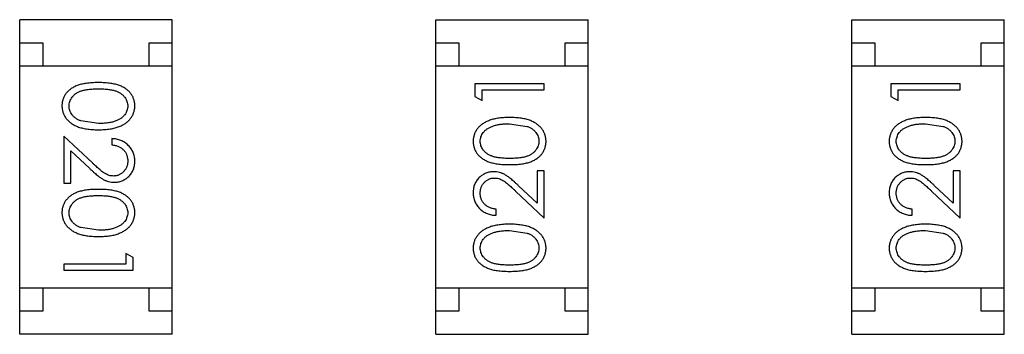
# Model space of a CAD drawing. Header units: inches. Extents: x -39 to 106, y -45 to 75.
# Tile 129 of 222: x 29.063 to 31.193, y 9.028 to 9.709. Entities that reach past the tile are written whole.
import ezdxf

# ---------------------------------------------------------------- set-up
doc = ezdxf.new("R2010")
doc.units = ezdxf.units.IN
doc.header["$LTSCALE"] = 1.21
doc.header["$MEASUREMENT"] = 0
doc.layers.get('0').update_dxf_attribs({"linetype": 'CONTINUOUS'})

msp = doc.modelspace()

# ---------------------------------------------------------------- linework, layer by layer
at = {"color": 7, "linetype": 'Continuous'}
for p, q in [((29.393, 9.7086), (29.063, 9.7086)), ((29.063, 9.0286), (29.063, 9.7086)), ((29.393, 9.0286), (29.393, 9.7086)), ((29.9632, 9.7084), (30.2932, 9.7084)), ((29.9632, 9.0284), (29.9632, 9.7084)), ((30.2932, 9.0284), (30.2932, 9.7084)), ((30.8632, 9.7084), (31.1932, 9.7084)), ((30.8632, 9.0284), (30.8632, 9.7084)), ((31.1932, 9.0284), (31.1932, 9.7084)), ((29.063, 9.6586), (29.113, 9.6586)), ((29.113, 9.6586), (29.113, 9.6086)), ((29.343, 9.6586), (29.393, 9.6586)), ((29.343, 9.6086), (29.343, 9.6586)), ((29.9632, 9.6584), (30.0132, 9.6584)), ((30.0132, 9.6584), (30.0132, 9.6084)), ((30.2432, 9.6584), (30.2932, 9.6584)), ((30.2432, 9.6084), (30.2432, 9.6584)), ((30.8632, 9.6584), (30.9132, 9.6584)), ((30.9132, 9.6584), (30.9132, 9.6084)), ((31.1432, 9.6584), (31.1932, 9.6584)), ((31.1432, 9.6084), (31.1432, 9.6584)), ((29.063, 9.6086), (29.393, 9.6086)), ((30.2932, 9.6084), (29.9632, 9.6084)), ((31.1932, 9.6084), (30.8632, 9.6084)), ((30.1979, 9.5702), (30.0479, 9.5702)), ((30.0479, 9.5702), (30.0479, 9.5425)), ((30.1979, 9.5567), (30.1979, 9.5702)), ((31.0979, 9.5702), (30.9479, 9.5702)), ((30.9479, 9.5702), (30.9479, 9.5425)), ((31.0979, 9.5567), (31.0979, 9.5702)), ((30.0633, 9.5567), (30.1979, 9.5567)), ((30.0633, 9.5336), (30.0633, 9.5567)), ((30.9633, 9.5567), (31.0979, 9.5567)), ((30.9633, 9.5336), (30.9633, 9.5567)), ((30.0479, 9.5425), (30.0633, 9.5336)), ((30.9479, 9.5425), (30.9633, 9.5336)), ((29.2333, 9.4841), (29.1956, 9.4897)), ((30.1229, 9.4836), (30.1606, 9.478)), ((31.0229, 9.4836), (31.0606, 9.478)), ((29.2204, 9.399), (29.1583, 9.4571)), ((29.1583, 9.4571), (29.1583, 9.3552)), ((29.2622, 9.4514), (29.2622, 9.4379)), ((29.1737, 9.425), (29.2137, 9.3875)), ((29.1737, 9.3552), (29.1737, 9.425)), ((30.1979, 9.3817), (30.1825, 9.3817)), ((30.1825, 9.3817), (30.1825, 9.3119)), ((30.1979, 9.2798), (30.1979, 9.3817)), ((31.0979, 9.3817), (31.0825, 9.3817)), ((31.0825, 9.3817), (31.0825, 9.3119)), ((31.0979, 9.2798), (31.0979, 9.3817)), ((29.1583, 9.3552), (29.1737, 9.3552)), ((30.1358, 9.338), (30.1979, 9.2798)), ((30.1825, 9.3119), (30.1425, 9.3495)), ((31.0358, 9.338), (31.0979, 9.2798)), ((31.0825, 9.3119), (31.0425, 9.3495)), ((30.094, 9.2856), (30.094, 9.299)), ((30.9941, 9.2856), (30.9941, 9.299)), ((29.2333, 9.2533), (29.1956, 9.259)), ((30.1229, 9.2529), (30.1606, 9.2472)), ((31.0229, 9.2529), (31.0606, 9.2472)), ((29.3083, 9.1945), (29.2929, 9.2033)), ((29.2929, 9.2033), (29.2929, 9.1802)), ((29.3083, 9.1668), (29.3083, 9.1945)), ((29.2929, 9.1802), (29.1583, 9.1802)), ((29.1583, 9.1802), (29.1583, 9.1668)), ((29.1583, 9.1668), (29.3083, 9.1668)), ((29.063, 9.1286), (29.393, 9.1286)), ((29.113, 9.1286), (29.113, 9.0786)), ((29.343, 9.0786), (29.343, 9.1286)), ((30.2932, 9.1284), (29.9632, 9.1284)), ((30.0132, 9.1284), (30.0132, 9.0784)), ((30.2432, 9.0784), (30.2432, 9.1284)), ((31.1932, 9.1284), (30.8632, 9.1284)), ((30.9132, 9.1284), (30.9132, 9.0784)), ((31.1432, 9.0784), (31.1432, 9.1284)), ((29.113, 9.0786), (29.063, 9.0786)), ((29.393, 9.0786), (29.343, 9.0786)), ((30.0132, 9.0784), (29.9632, 9.0784)), ((30.2932, 9.0784), (30.2432, 9.0784)), ((30.9132, 9.0784), (30.8632, 9.0784)), ((31.1932, 9.0784), (31.1432, 9.0784)), ((29.393, 9.0286), (29.063, 9.0286)), ((29.9632, 9.0284), (30.2932, 9.0284)), ((30.8632, 9.0284), (31.1932, 9.0284))]:
    msp.add_line(p, q, dxfattribs=at)
for points, knots in [([(29.2333, 9.5725), (29.2309, 9.5725), (29.2262, 9.5725), (29.2195, 9.5722), (29.2131, 9.5717), (29.2072, 9.571), (29.2016, 9.5701), (29.1965, 9.569), (29.1918, 9.5677), (29.1874, 9.5662), (29.1834, 9.5645), (29.1797, 9.5626), (29.1762, 9.5606), (29.173, 9.5584), (29.1701, 9.5561), (29.1673, 9.5537), (29.1649, 9.551), (29.1627, 9.5482), (29.1608, 9.5453), (29.1591, 9.5423), (29.1576, 9.5392), (29.1565, 9.536), (29.1556, 9.5327), (29.1549, 9.5293), (29.1545, 9.5259), (29.1545, 9.5236), (29.1545, 9.5224)], [0, 0, 0, 0, 0.068113, 0.132564, 0.193427, 0.250218, 0.303569, 0.353576, 0.400235, 0.443586, 0.484619, 0.524292, 0.56238, 0.599049, 0.63494, 0.669782, 0.704009, 0.737842, 0.771098, 0.803896, 0.836415, 0.868639, 0.900715, 0.933378, 0.966213, 1, 1, 1, 1]), ([(29.3122, 9.5224), (29.3121, 9.5236), (29.3121, 9.5259), (29.3117, 9.5293), (29.311, 9.5327), (29.3101, 9.536), (29.3089, 9.5392), (29.3075, 9.5423), (29.3058, 9.5454), (29.3038, 9.5483), (29.3016, 9.5511), (29.2991, 9.5538), (29.2964, 9.5563), (29.2935, 9.5586), (29.2902, 9.5607), (29.2868, 9.5628), (29.2831, 9.5646), (29.2791, 9.5663), (29.2748, 9.5677), (29.2701, 9.569), (29.265, 9.5701), (29.2595, 9.571), (29.2535, 9.5717), (29.2471, 9.5722), (29.2403, 9.5725), (29.2357, 9.5725), (29.2333, 9.5725)], [0, 0, 0, 0, 0.033742, 0.066533, 0.099153, 0.13154, 0.164087, 0.196563, 0.229707, 0.263315, 0.297504, 0.331686, 0.366482, 0.4021, 0.438958, 0.476748, 0.515985, 0.556589, 0.599519, 0.645765, 0.695487, 0.748721, 0.805687, 0.866754, 0.931405, 1, 1, 1, 1]), ([(29.1698, 9.5219), (29.1699, 9.5236), (29.1701, 9.5269), (29.1714, 9.5318), (29.1735, 9.5365), (29.1759, 9.5403), (29.1782, 9.5431), (29.1801, 9.5452), (29.1822, 9.5471), (29.1845, 9.5488), (29.187, 9.5505), (29.1898, 9.5519), (29.1927, 9.5533), (29.1958, 9.5545), (29.1992, 9.5556), (29.2029, 9.5565), (29.2071, 9.5573), (29.2116, 9.558), (29.2165, 9.5584), (29.2218, 9.5588), (29.2274, 9.559), (29.2313, 9.5591), (29.2333, 9.5591)], [0, 0, 0, 0, 0.060034, 0.120278, 0.182348, 0.247919, 0.281641, 0.315701, 0.350322, 0.385703, 0.421819, 0.459196, 0.497866, 0.538301, 0.58121, 0.628183, 0.679403, 0.734699, 0.794074, 0.858416, 0.927049, 1, 1, 1, 1]), ([(29.2333, 9.5591), (29.2353, 9.5591), (29.2392, 9.559), (29.2449, 9.5588), (29.2502, 9.5584), (29.2551, 9.5579), (29.2596, 9.5573), (29.2637, 9.5565), (29.2675, 9.5556), (29.2709, 9.5545), (29.274, 9.5533), (29.2769, 9.5519), (29.2796, 9.5504), (29.2821, 9.5488), (29.2845, 9.547), (29.2866, 9.5451), (29.2885, 9.5431), (29.2908, 9.5402), (29.2931, 9.5365), (29.2953, 9.5318), (29.2965, 9.5269), (29.2967, 9.5236), (29.2968, 9.5219)], [0, 0, 0, 0, 0.073302, 0.142286, 0.206253, 0.266017, 0.321612, 0.372532, 0.419497, 0.462398, 0.502825, 0.541489, 0.579034, 0.615143, 0.650298, 0.684912, 0.718701, 0.752189, 0.817245, 0.879117, 0.939613, 1, 1, 1, 1]), ([(29.1545, 9.5224), (29.1545, 9.5212), (29.1545, 9.5188), (29.155, 9.5153), (29.1556, 9.5119), (29.1566, 9.5085), (29.1578, 9.5053), (29.1592, 9.502), (29.161, 9.499), (29.1629, 9.4959), (29.1652, 9.4931), (29.1677, 9.4903), (29.1705, 9.4877), (29.1736, 9.4853), (29.1769, 9.4831), (29.1804, 9.481), (29.1842, 9.4791), (29.1883, 9.4773), (29.1927, 9.4757), (29.1974, 9.4744), (29.2025, 9.4732), (29.208, 9.4722), (29.2138, 9.4715), (29.22, 9.471), (29.2265, 9.4707), (29.231, 9.4706), (29.2333, 9.4706)], [0, 0, 0, 0, 0.033824, 0.067298, 0.10028, 0.133019, 0.165736, 0.198792, 0.232372, 0.266409, 0.301016, 0.336196, 0.371972, 0.408574, 0.446394, 0.485225, 0.525372, 0.567224, 0.611081, 0.65775, 0.70702, 0.759235, 0.814484, 0.873227, 0.934937, 1, 1, 1, 1]), ([(29.1956, 9.4897), (29.1946, 9.4901), (29.1925, 9.4909), (29.1896, 9.4922), (29.1869, 9.4937), (29.1843, 9.4953), (29.182, 9.497), (29.1799, 9.4989), (29.178, 9.5009), (29.1757, 9.5037), (29.1734, 9.5074), (29.1714, 9.5121), (29.1701, 9.5169), (29.1699, 9.5203), (29.1698, 9.5219)], [0, 0, 0, 0, 0.075949, 0.148549, 0.218996, 0.286119, 0.351826, 0.416074, 0.478265, 0.540325, 0.660405, 0.774606, 0.887187, 1, 1, 1, 1]), ([(29.2333, 9.4706), (29.2356, 9.4706), (29.24, 9.4707), (29.2466, 9.471), (29.2528, 9.4715), (29.2587, 9.4723), (29.2641, 9.4732), (29.2693, 9.4744), (29.274, 9.4758), (29.2784, 9.4774), (29.2825, 9.4792), (29.2864, 9.4811), (29.2899, 9.4832), (29.2932, 9.4855), (29.2962, 9.4879), (29.299, 9.4904), (29.3015, 9.4932), (29.3038, 9.496), (29.3058, 9.499), (29.3075, 9.5021), (29.3089, 9.5053), (29.3101, 9.5085), (29.311, 9.5119), (29.3117, 9.5153), (29.3121, 9.5188), (29.3121, 9.5212), (29.3122, 9.5224)], [0, 0, 0, 0, 0.065278, 0.127205, 0.186168, 0.241675, 0.294115, 0.343609, 0.390387, 0.434463, 0.476646, 0.517002, 0.555936, 0.593716, 0.630057, 0.665601, 0.700745, 0.734917, 0.768681, 0.802087, 0.834849, 0.867433, 0.900138, 0.932806, 0.966212, 1, 1, 1, 1]), ([(29.2968, 9.5219), (29.2967, 9.5203), (29.2965, 9.517), (29.2953, 9.5121), (29.2931, 9.5075), (29.2908, 9.5037), (29.2885, 9.5009), (29.2865, 9.4988), (29.2843, 9.4969), (29.2818, 9.4951), (29.2791, 9.4934), (29.2761, 9.4918), (29.273, 9.4904), (29.2695, 9.4891), (29.2659, 9.4879), (29.262, 9.4868), (29.2578, 9.486), (29.2534, 9.4853), (29.2487, 9.4848), (29.2438, 9.4843), (29.2386, 9.4841), (29.2351, 9.4841), (29.2333, 9.4841)], [0, 0, 0, 0, 0.059689, 0.119507, 0.181075, 0.246162, 0.279894, 0.314468, 0.350403, 0.387474, 0.426147, 0.466624, 0.508745, 0.553328, 0.600058, 0.649177, 0.700552, 0.754894, 0.811825, 0.871514, 0.934319, 1, 1, 1, 1]), ([(30.123, 9.4971), (30.1206, 9.4971), (30.1162, 9.497), (30.1096, 9.4967), (30.1034, 9.4962), (30.0975, 9.4955), (30.0921, 9.4945), (30.0869, 9.4933), (30.0822, 9.4919), (30.0778, 9.4903), (30.0737, 9.4885), (30.0698, 9.4866), (30.0663, 9.4845), (30.063, 9.4823), (30.06, 9.4798), (30.0572, 9.4773), (30.0547, 9.4745), (30.0524, 9.4717), (30.0504, 9.4687), (30.0487, 9.4656), (30.0473, 9.4624), (30.0461, 9.4592), (30.0452, 9.4558), (30.0445, 9.4524), (30.0441, 9.4489), (30.0441, 9.4465), (30.044, 9.4453)], [0, 0, 0, 0, 0.065278, 0.127205, 0.186168, 0.241675, 0.294115, 0.343609, 0.390387, 0.434463, 0.476646, 0.517002, 0.555936, 0.593716, 0.630057, 0.665601, 0.700745, 0.734917, 0.768681, 0.802087, 0.834849, 0.867433, 0.900138, 0.932806, 0.966212, 1, 1, 1, 1]), ([(30.0594, 9.4458), (30.0595, 9.4474), (30.0597, 9.4507), (30.0609, 9.4556), (30.0631, 9.4602), (30.0654, 9.464), (30.0677, 9.4668), (30.0697, 9.4689), (30.0719, 9.4708), (30.0744, 9.4726), (30.0771, 9.4743), (30.0801, 9.4759), (30.0832, 9.4773), (30.0867, 9.4787), (30.0903, 9.4798), (30.0942, 9.4809), (30.0984, 9.4817), (30.1028, 9.4824), (30.1075, 9.4829), (30.1124, 9.4834), (30.1176, 9.4836), (30.1211, 9.4836), (30.1229, 9.4836)], [0, 0, 0, 0, 0.059689, 0.119507, 0.181075, 0.246162, 0.279894, 0.314468, 0.350403, 0.387474, 0.426147, 0.466624, 0.508745, 0.553328, 0.600058, 0.649177, 0.700552, 0.754894, 0.811825, 0.871514, 0.934319, 1, 1, 1, 1]), ([(30.2017, 9.4453), (30.2017, 9.4465), (30.2017, 9.4489), (30.2012, 9.4524), (30.2006, 9.4559), (30.1997, 9.4592), (30.1984, 9.4625), (30.197, 9.4657), (30.1952, 9.4687), (30.1933, 9.4718), (30.191, 9.4747), (30.1885, 9.4774), (30.1857, 9.48), (30.1827, 9.4824), (30.1794, 9.4846), (30.1758, 9.4867), (30.172, 9.4886), (30.1679, 9.4904), (30.1635, 9.492), (30.1588, 9.4934), (30.1537, 9.4945), (30.1482, 9.4955), (30.1424, 9.4962), (30.1363, 9.4967), (30.1297, 9.497), (30.1252, 9.4971), (30.123, 9.4971)], [0, 0, 0, 0, 0.033824, 0.067298, 0.10028, 0.133019, 0.165736, 0.198792, 0.232372, 0.266409, 0.301016, 0.336196, 0.371972, 0.408574, 0.446394, 0.485225, 0.525372, 0.567224, 0.611081, 0.65775, 0.70702, 0.759235, 0.814484, 0.873227, 0.934937, 1, 1, 1, 1]), ([(31.023, 9.4971), (31.0207, 9.4971), (31.0162, 9.497), (31.0096, 9.4967), (31.0034, 9.4962), (30.9976, 9.4955), (30.9921, 9.4945), (30.987, 9.4933), (30.9822, 9.4919), (30.9778, 9.4903), (30.9737, 9.4885), (30.9699, 9.4866), (30.9663, 9.4845), (30.963, 9.4823), (30.96, 9.4798), (30.9572, 9.4773), (30.9547, 9.4745), (30.9525, 9.4717), (30.9505, 9.4687), (30.9488, 9.4656), (30.9473, 9.4624), (30.9461, 9.4592), (30.9452, 9.4558), (30.9445, 9.4524), (30.9441, 9.4489), (30.9441, 9.4465), (30.9441, 9.4453)], [0, 0, 0, 0, 0.065278, 0.127205, 0.186168, 0.241675, 0.294115, 0.343609, 0.390387, 0.434463, 0.476646, 0.517002, 0.555936, 0.593716, 0.630057, 0.665601, 0.700745, 0.734917, 0.768681, 0.802087, 0.834849, 0.867433, 0.900138, 0.932806, 0.966212, 1, 1, 1, 1]), ([(30.9595, 9.4458), (30.9595, 9.4474), (30.9597, 9.4507), (30.961, 9.4556), (30.9631, 9.4602), (30.9654, 9.464), (30.9677, 9.4668), (30.9697, 9.4689), (30.9719, 9.4708), (30.9744, 9.4726), (30.9771, 9.4743), (30.9801, 9.4759), (30.9833, 9.4773), (30.9867, 9.4787), (30.9904, 9.4798), (30.9943, 9.4809), (30.9984, 9.4817), (31.0029, 9.4824), (31.0075, 9.4829), (31.0124, 9.4834), (31.0176, 9.4836), (31.0211, 9.4836), (31.0229, 9.4836)], [0, 0, 0, 0, 0.059689, 0.119507, 0.181075, 0.246162, 0.279894, 0.314468, 0.350403, 0.387474, 0.426147, 0.466624, 0.508745, 0.553328, 0.600058, 0.649177, 0.700552, 0.754894, 0.811825, 0.871514, 0.934319, 1, 1, 1, 1]), ([(31.1018, 9.4453), (31.1017, 9.4465), (31.1017, 9.4489), (31.1013, 9.4524), (31.1006, 9.4559), (31.0997, 9.4592), (31.0985, 9.4625), (31.097, 9.4657), (31.0953, 9.4687), (31.0933, 9.4718), (31.091, 9.4747), (31.0885, 9.4774), (31.0857, 9.48), (31.0827, 9.4824), (31.0794, 9.4846), (31.0758, 9.4867), (31.072, 9.4886), (31.0679, 9.4904), (31.0636, 9.492), (31.0588, 9.4934), (31.0537, 9.4945), (31.0483, 9.4955), (31.0425, 9.4962), (31.0363, 9.4967), (31.0297, 9.497), (31.0253, 9.4971), (31.023, 9.4971)], [0, 0, 0, 0, 0.033824, 0.067298, 0.10028, 0.133019, 0.165736, 0.198792, 0.232372, 0.266409, 0.301016, 0.336196, 0.371972, 0.408574, 0.446394, 0.485225, 0.525372, 0.567224, 0.611081, 0.65775, 0.70702, 0.759235, 0.814484, 0.873227, 0.934937, 1, 1, 1, 1]), ([(30.1606, 9.478), (30.1617, 9.4776), (30.1637, 9.4768), (30.1666, 9.4755), (30.1694, 9.474), (30.1719, 9.4724), (30.1742, 9.4707), (30.1763, 9.4688), (30.1782, 9.4668), (30.1805, 9.464), (30.1828, 9.4603), (30.1848, 9.4556), (30.1862, 9.4508), (30.1863, 9.4474), (30.1864, 9.4458)], [0, 0, 0, 0, 0.075949, 0.148549, 0.218996, 0.286119, 0.351826, 0.416074, 0.478265, 0.540325, 0.660405, 0.774606, 0.887187, 1, 1, 1, 1]), ([(31.0606, 9.478), (31.0617, 9.4776), (31.0637, 9.4768), (31.0667, 9.4755), (31.0694, 9.474), (31.0719, 9.4724), (31.0742, 9.4707), (31.0764, 9.4688), (31.0783, 9.4668), (31.0805, 9.464), (31.0829, 9.4603), (31.0849, 9.4556), (31.0862, 9.4508), (31.0863, 9.4474), (31.0864, 9.4458)], [0, 0, 0, 0, 0.075949, 0.148549, 0.218996, 0.286119, 0.351826, 0.416074, 0.478265, 0.540325, 0.660405, 0.774606, 0.887187, 1, 1, 1, 1]), ([(29.3122, 9.4025), (29.3121, 9.4041), (29.312, 9.4074), (29.3114, 9.4123), (29.3102, 9.4169), (29.3087, 9.4213), (29.3067, 9.4255), (29.3043, 9.4295), (29.3014, 9.4334), (29.2981, 9.4369), (29.2945, 9.4402), (29.2906, 9.4431), (29.2865, 9.4455), (29.2821, 9.4475), (29.2775, 9.4491), (29.2726, 9.4503), (29.2675, 9.4511), (29.2639, 9.4513), (29.2622, 9.4514)], [0, 0, 0, 0, 0.06445, 0.126725, 0.187421, 0.247417, 0.306749, 0.366595, 0.427749, 0.490235, 0.553031, 0.614805, 0.676505, 0.738096, 0.801021, 0.864897, 0.931209, 1, 1, 1, 1]), ([(29.2622, 9.4379), (29.2635, 9.4378), (29.2661, 9.4375), (29.2699, 9.4368), (29.2734, 9.4358), (29.2767, 9.4346), (29.2798, 9.4331), (29.2827, 9.4314), (29.2853, 9.4294), (29.2877, 9.4271), (29.2898, 9.4246), (29.2917, 9.422), (29.2933, 9.4192), (29.2945, 9.4163), (29.2955, 9.4132), (29.2963, 9.41), (29.2967, 9.4066), (29.2967, 9.4043), (29.2968, 9.4031)], [0, 0, 0, 0, 0.073648, 0.143686, 0.210962, 0.275557, 0.338064, 0.399311, 0.4594, 0.51934, 0.579024, 0.637809, 0.695959, 0.754122, 0.813113, 0.873453, 0.935561, 1, 1, 1, 1]), ([(30.044, 9.4453), (30.0441, 9.4442), (30.0441, 9.4418), (30.0445, 9.4384), (30.0452, 9.435), (30.0461, 9.4317), (30.0473, 9.4285), (30.0487, 9.4254), (30.0505, 9.4223), (30.0524, 9.4194), (30.0546, 9.4166), (30.0571, 9.4139), (30.0598, 9.4115), (30.0627, 9.4091), (30.066, 9.407), (30.0694, 9.4049), (30.0731, 9.4031), (30.0771, 9.4015), (30.0814, 9.4), (30.0861, 9.3987), (30.0912, 9.3976), (30.0967, 9.3967), (30.1027, 9.396), (30.1091, 9.3955), (30.1159, 9.3952), (30.1205, 9.3952), (30.123, 9.3952)], [0, 0, 0, 0, 0.033742, 0.066533, 0.099153, 0.13154, 0.164087, 0.196563, 0.229707, 0.263315, 0.297504, 0.331686, 0.366482, 0.4021, 0.438958, 0.476748, 0.515985, 0.556589, 0.599519, 0.645765, 0.695487, 0.748721, 0.805687, 0.866754, 0.931405, 1, 1, 1, 1]), ([(30.1229, 9.4086), (30.1209, 9.4087), (30.117, 9.4087), (30.1113, 9.4089), (30.106, 9.4093), (30.1011, 9.4098), (30.0966, 9.4104), (30.0925, 9.4112), (30.0887, 9.4121), (30.0853, 9.4132), (30.0822, 9.4145), (30.0793, 9.4158), (30.0766, 9.4173), (30.0741, 9.4189), (30.0717, 9.4207), (30.0696, 9.4226), (30.0677, 9.4246), (30.0654, 9.4275), (30.0631, 9.4312), (30.0609, 9.4359), (30.0597, 9.4408), (30.0595, 9.4441), (30.0594, 9.4458)], [0, 0, 0, 0, 0.073302, 0.142286, 0.206253, 0.266017, 0.321612, 0.372532, 0.419497, 0.462398, 0.502825, 0.541489, 0.579034, 0.615143, 0.650298, 0.684912, 0.718701, 0.752189, 0.817245, 0.879117, 0.939613, 1, 1, 1, 1]), ([(30.1864, 9.4458), (30.1863, 9.4441), (30.1861, 9.4408), (30.1848, 9.436), (30.1827, 9.4312), (30.1804, 9.4275), (30.1781, 9.4246), (30.1761, 9.4225), (30.174, 9.4207), (30.1717, 9.4189), (30.1692, 9.4172), (30.1664, 9.4158), (30.1635, 9.4144), (30.1604, 9.4132), (30.157, 9.4121), (30.1533, 9.4112), (30.1491, 9.4104), (30.1446, 9.4097), (30.1397, 9.4093), (30.1344, 9.4089), (30.1288, 9.4087), (30.1249, 9.4087), (30.1229, 9.4086)], [0, 0, 0, 0, 0.060034, 0.120278, 0.182348, 0.247919, 0.281641, 0.315701, 0.350322, 0.385703, 0.421819, 0.459196, 0.497866, 0.538301, 0.58121, 0.628183, 0.679403, 0.734699, 0.794074, 0.858416, 0.927049, 1, 1, 1, 1]), ([(30.123, 9.3952), (30.1253, 9.3952), (30.13, 9.3952), (30.1367, 9.3955), (30.1431, 9.396), (30.149, 9.3968), (30.1546, 9.3977), (30.1597, 9.3987), (30.1644, 9.4), (30.1688, 9.4015), (30.1728, 9.4032), (30.1765, 9.4051), (30.18, 9.4071), (30.1832, 9.4093), (30.1861, 9.4116), (30.1889, 9.4141), (30.1913, 9.4167), (30.1935, 9.4195), (30.1954, 9.4224), (30.1971, 9.4254), (30.1986, 9.4285), (30.1997, 9.4317), (30.2006, 9.435), (30.2013, 9.4384), (30.2017, 9.4418), (30.2017, 9.4442), (30.2017, 9.4453)], [0, 0, 0, 0, 0.068113, 0.132564, 0.193427, 0.250218, 0.303569, 0.353576, 0.400235, 0.443586, 0.484619, 0.524292, 0.56238, 0.599049, 0.63494, 0.669782, 0.704009, 0.737842, 0.771098, 0.803896, 0.836415, 0.868639, 0.900715, 0.933378, 0.966213, 1, 1, 1, 1]), ([(30.9441, 9.4453), (30.9441, 9.4442), (30.9441, 9.4418), (30.9445, 9.4384), (30.9452, 9.435), (30.9461, 9.4317), (30.9473, 9.4285), (30.9488, 9.4254), (30.9505, 9.4223), (30.9524, 9.4194), (30.9546, 9.4166), (30.9571, 9.4139), (30.9598, 9.4115), (30.9628, 9.4091), (30.966, 9.407), (30.9694, 9.4049), (30.9731, 9.4031), (30.9771, 9.4015), (30.9814, 9.4), (30.9861, 9.3987), (30.9912, 9.3976), (30.9968, 9.3967), (31.0027, 9.396), (31.0091, 9.3955), (31.0159, 9.3952), (31.0206, 9.3952), (31.023, 9.3952)], [0, 0, 0, 0, 0.033742, 0.066533, 0.099153, 0.13154, 0.164087, 0.196563, 0.229707, 0.263315, 0.297504, 0.331686, 0.366482, 0.4021, 0.438958, 0.476748, 0.515985, 0.556589, 0.599519, 0.645765, 0.695487, 0.748721, 0.805687, 0.866754, 0.931405, 1, 1, 1, 1]), ([(31.0229, 9.4086), (31.0209, 9.4087), (31.017, 9.4087), (31.0113, 9.4089), (31.0061, 9.4093), (31.0012, 9.4098), (30.9966, 9.4104), (30.9925, 9.4112), (30.9887, 9.4121), (30.9853, 9.4132), (30.9822, 9.4145), (30.9793, 9.4158), (30.9766, 9.4173), (30.9741, 9.4189), (30.9718, 9.4207), (30.9696, 9.4226), (30.9677, 9.4246), (30.9654, 9.4275), (30.9631, 9.4312), (30.9609, 9.4359), (30.9597, 9.4408), (30.9595, 9.4441), (30.9595, 9.4458)], [0, 0, 0, 0, 0.073302, 0.142286, 0.206253, 0.266017, 0.321612, 0.372532, 0.419497, 0.462398, 0.502825, 0.541489, 0.579034, 0.615143, 0.650298, 0.684912, 0.718701, 0.752189, 0.817245, 0.879117, 0.939613, 1, 1, 1, 1]), ([(31.0864, 9.4458), (31.0863, 9.4441), (31.0861, 9.4408), (31.0848, 9.436), (31.0828, 9.4312), (31.0804, 9.4275), (31.0781, 9.4246), (31.0762, 9.4225), (31.074, 9.4207), (31.0717, 9.4189), (31.0692, 9.4172), (31.0665, 9.4158), (31.0636, 9.4144), (31.0605, 9.4132), (31.057, 9.4121), (31.0533, 9.4112), (31.0491, 9.4104), (31.0446, 9.4097), (31.0397, 9.4093), (31.0345, 9.4089), (31.0288, 9.4087), (31.0249, 9.4087), (31.0229, 9.4086)], [0, 0, 0, 0, 0.060034, 0.120278, 0.182348, 0.247919, 0.281641, 0.315701, 0.350322, 0.385703, 0.421819, 0.459196, 0.497866, 0.538301, 0.58121, 0.628183, 0.679403, 0.734699, 0.794074, 0.858416, 0.927049, 1, 1, 1, 1]), ([(31.023, 9.3952), (31.0254, 9.3952), (31.03, 9.3952), (31.0368, 9.3955), (31.0431, 9.396), (31.0491, 9.3968), (31.0546, 9.3977), (31.0597, 9.3987), (31.0645, 9.4), (31.0688, 9.4015), (31.0728, 9.4032), (31.0765, 9.4051), (31.08, 9.4071), (31.0832, 9.4093), (31.0862, 9.4116), (31.0889, 9.4141), (31.0913, 9.4167), (31.0935, 9.4195), (31.0955, 9.4224), (31.0971, 9.4254), (31.0986, 9.4285), (31.0997, 9.4317), (31.1006, 9.435), (31.1013, 9.4384), (31.1017, 9.4418), (31.1017, 9.4442), (31.1018, 9.4453)], [0, 0, 0, 0, 0.068113, 0.132564, 0.193427, 0.250218, 0.303569, 0.353576, 0.400235, 0.443586, 0.484619, 0.524292, 0.56238, 0.599049, 0.63494, 0.669782, 0.704009, 0.737842, 0.771098, 0.803896, 0.836415, 0.868639, 0.900715, 0.933378, 0.966213, 1, 1, 1, 1]), ([(29.2664, 9.3706), (29.2647, 9.3707), (29.2615, 9.3708), (29.2567, 9.3718), (29.2521, 9.3735), (29.2483, 9.3755), (29.2451, 9.3776), (29.2424, 9.3794), (29.2395, 9.3818), (29.2362, 9.3844), (29.2327, 9.3875), (29.2289, 9.391), (29.2247, 9.3948), (29.2219, 9.3976), (29.2204, 9.399)], [0, 0, 0, 0, 0.088014, 0.174976, 0.2638, 0.355443, 0.406413, 0.465519, 0.533076, 0.609353, 0.693899, 0.787171, 0.889197, 1, 1, 1, 1]), ([(29.2968, 9.4031), (29.2967, 9.402), (29.2967, 9.3998), (29.2963, 9.3966), (29.2956, 9.3935), (29.2946, 9.3905), (29.2933, 9.3877), (29.2918, 9.385), (29.2899, 9.3824), (29.2878, 9.38), (29.2855, 9.3778), (29.2831, 9.3759), (29.2806, 9.3743), (29.278, 9.3729), (29.2752, 9.3719), (29.2724, 9.3712), (29.2694, 9.3707), (29.2674, 9.3706), (29.2664, 9.3706)], [0, 0, 0, 0, 0.068027, 0.133505, 0.19695, 0.26027, 0.322741, 0.384982, 0.448465, 0.513424, 0.578224, 0.640011, 0.700094, 0.760067, 0.819012, 0.877878, 0.938035, 1, 1, 1, 1]), ([(29.2676, 9.3571), (29.269, 9.3572), (29.272, 9.3573), (29.2763, 9.3578), (29.2804, 9.3589), (29.2845, 9.3602), (29.2883, 9.362), (29.292, 9.3642), (29.2956, 9.3667), (29.2989, 9.3696), (29.3021, 9.3728), (29.3047, 9.3764), (29.307, 9.3801), (29.3089, 9.3841), (29.3104, 9.3884), (29.3114, 9.3929), (29.312, 9.3976), (29.3121, 9.4008), (29.3122, 9.4025)], [0, 0, 0, 0, 0.06271, 0.123347, 0.183401, 0.242828, 0.302097, 0.36242, 0.423725, 0.487032, 0.550491, 0.612709, 0.674265, 0.73617, 0.799211, 0.863483, 0.930525, 1, 1, 1, 1]), ([(29.2137, 9.3875), (29.2153, 9.3861), (29.2183, 9.3833), (29.2226, 9.3793), (29.2267, 9.3758), (29.2306, 9.3726), (29.2342, 9.3697), (29.2376, 9.3673), (29.2408, 9.3652), (29.2446, 9.3628), (29.2494, 9.3605), (29.2552, 9.3586), (29.2613, 9.3574), (29.2655, 9.3572), (29.2676, 9.3571)], [0, 0, 0, 0, 0.09953, 0.192079, 0.277712, 0.357454, 0.429648, 0.495771, 0.555538, 0.608657, 0.707578, 0.804328, 0.901298, 1, 1, 1, 1]), ([(30.0886, 9.3798), (30.0872, 9.3798), (30.0842, 9.3797), (30.0799, 9.3791), (30.0758, 9.3781), (30.0718, 9.3768), (30.0679, 9.3749), (30.0642, 9.3728), (30.0606, 9.3702), (30.0573, 9.3673), (30.0541, 9.3641), (30.0515, 9.3606), (30.0492, 9.3568), (30.0473, 9.3528), (30.0458, 9.3486), (30.0448, 9.3441), (30.0442, 9.3394), (30.0441, 9.3361), (30.044, 9.3345)], [0, 0, 0, 0, 0.06271, 0.123347, 0.183401, 0.242828, 0.302097, 0.36242, 0.423725, 0.487032, 0.550491, 0.612709, 0.674265, 0.73617, 0.799211, 0.863483, 0.930525, 1, 1, 1, 1]), ([(30.1425, 9.3495), (30.1409, 9.3509), (30.1379, 9.3537), (30.1336, 9.3576), (30.1295, 9.3612), (30.1256, 9.3644), (30.122, 9.3672), (30.1186, 9.3697), (30.1154, 9.3718), (30.1116, 9.3741), (30.1069, 9.3764), (30.101, 9.3784), (30.0949, 9.3796), (30.0907, 9.3797), (30.0886, 9.3798)], [0, 0, 0, 0, 0.09953, 0.192079, 0.277712, 0.357454, 0.429648, 0.495771, 0.555538, 0.608657, 0.707578, 0.804328, 0.901298, 1, 1, 1, 1]), ([(30.9887, 9.3798), (30.9872, 9.3798), (30.9843, 9.3797), (30.9799, 9.3791), (30.9758, 9.3781), (30.9718, 9.3768), (30.9679, 9.3749), (30.9642, 9.3728), (30.9607, 9.3702), (30.9573, 9.3673), (30.9542, 9.3641), (30.9515, 9.3606), (30.9492, 9.3568), (30.9473, 9.3528), (30.9459, 9.3486), (30.9448, 9.3441), (30.9442, 9.3394), (30.9441, 9.3361), (30.9441, 9.3345)], [0, 0, 0, 0, 0.06271, 0.123347, 0.183401, 0.242828, 0.302097, 0.36242, 0.423725, 0.487032, 0.550491, 0.612709, 0.674265, 0.73617, 0.799211, 0.863483, 0.930525, 1, 1, 1, 1]), ([(31.0425, 9.3495), (31.0409, 9.3509), (31.038, 9.3537), (31.0336, 9.3576), (31.0295, 9.3612), (31.0256, 9.3644), (31.022, 9.3672), (31.0186, 9.3697), (31.0154, 9.3718), (31.0116, 9.3741), (31.0069, 9.3764), (31.001, 9.3784), (30.9949, 9.3796), (30.9908, 9.3797), (30.9887, 9.3798)], [0, 0, 0, 0, 0.09953, 0.192079, 0.277712, 0.357454, 0.429648, 0.495771, 0.555538, 0.608657, 0.707578, 0.804328, 0.901298, 1, 1, 1, 1]), ([(30.0594, 9.3338), (30.0595, 9.3349), (30.0595, 9.3371), (30.06, 9.3404), (30.0606, 9.3435), (30.0616, 9.3464), (30.0629, 9.3493), (30.0644, 9.352), (30.0663, 9.3545), (30.0684, 9.3569), (30.0707, 9.3591), (30.0731, 9.361), (30.0756, 9.3627), (30.0782, 9.364), (30.081, 9.3651), (30.0838, 9.3658), (30.0868, 9.3663), (30.0888, 9.3663), (30.0898, 9.3663)], [0, 0, 0, 0, 0.068027, 0.133505, 0.19695, 0.26027, 0.322741, 0.384982, 0.448465, 0.513424, 0.578224, 0.640011, 0.700094, 0.760067, 0.819012, 0.877878, 0.938035, 1, 1, 1, 1]), ([(30.0898, 9.3663), (30.0915, 9.3663), (30.0947, 9.3662), (30.0995, 9.3651), (30.1041, 9.3634), (30.108, 9.3614), (30.1111, 9.3594), (30.1138, 9.3575), (30.1167, 9.3552), (30.12, 9.3525), (30.1235, 9.3494), (30.1273, 9.346), (30.1315, 9.3421), (30.1343, 9.3394), (30.1358, 9.338)], [0, 0, 0, 0, 0.088014, 0.174976, 0.2638, 0.355443, 0.406413, 0.465519, 0.533076, 0.609353, 0.693899, 0.787171, 0.889197, 1, 1, 1, 1]), ([(30.9595, 9.3338), (30.9595, 9.3349), (30.9595, 9.3371), (30.96, 9.3404), (30.9607, 9.3435), (30.9617, 9.3464), (30.9629, 9.3493), (30.9645, 9.352), (30.9663, 9.3545), (30.9684, 9.3569), (30.9707, 9.3591), (30.9731, 9.361), (30.9756, 9.3627), (30.9783, 9.364), (30.981, 9.3651), (30.9839, 9.3658), (30.9868, 9.3663), (30.9888, 9.3663), (30.9899, 9.3663)], [0, 0, 0, 0, 0.068027, 0.133505, 0.19695, 0.26027, 0.322741, 0.384982, 0.448465, 0.513424, 0.578224, 0.640011, 0.700094, 0.760067, 0.819012, 0.877878, 0.938035, 1, 1, 1, 1]), ([(30.9899, 9.3663), (30.9915, 9.3663), (30.9947, 9.3662), (30.9995, 9.3651), (31.0042, 9.3634), (31.008, 9.3614), (31.0111, 9.3594), (31.0138, 9.3575), (31.0167, 9.3552), (31.02, 9.3525), (31.0235, 9.3494), (31.0274, 9.346), (31.0315, 9.3421), (31.0344, 9.3394), (31.0358, 9.338)], [0, 0, 0, 0, 0.088014, 0.174976, 0.2638, 0.355443, 0.406413, 0.465519, 0.533076, 0.609353, 0.693899, 0.787171, 0.889197, 1, 1, 1, 1]), ([(29.2333, 9.3418), (29.2309, 9.3417), (29.2262, 9.3417), (29.2195, 9.3414), (29.2131, 9.3409), (29.2072, 9.3402), (29.2016, 9.3393), (29.1965, 9.3382), (29.1918, 9.3369), (29.1874, 9.3354), (29.1834, 9.3337), (29.1797, 9.3318), (29.1762, 9.3298), (29.173, 9.3276), (29.1701, 9.3254), (29.1673, 9.3229), (29.1649, 9.3202), (29.1627, 9.3174), (29.1608, 9.3145), (29.1591, 9.3115), (29.1576, 9.3084), (29.1565, 9.3052), (29.1556, 9.3019), (29.1549, 9.2986), (29.1545, 9.2951), (29.1545, 9.2928), (29.1545, 9.2916)], [0, 0, 0, 0, 0.068113, 0.132564, 0.193427, 0.250218, 0.303569, 0.353576, 0.400235, 0.443586, 0.484619, 0.524292, 0.56238, 0.599049, 0.63494, 0.669782, 0.704009, 0.737842, 0.771098, 0.803896, 0.836415, 0.868639, 0.900715, 0.933378, 0.966213, 1, 1, 1, 1]), ([(29.3122, 9.2916), (29.3121, 9.2928), (29.3121, 9.2951), (29.3117, 9.2986), (29.311, 9.3019), (29.3101, 9.3052), (29.3089, 9.3085), (29.3075, 9.3116), (29.3058, 9.3146), (29.3038, 9.3176), (29.3016, 9.3204), (29.2991, 9.323), (29.2964, 9.3255), (29.2935, 9.3278), (29.2902, 9.33), (29.2868, 9.332), (29.2831, 9.3338), (29.2791, 9.3355), (29.2748, 9.337), (29.2701, 9.3382), (29.265, 9.3394), (29.2595, 9.3402), (29.2535, 9.3409), (29.2471, 9.3414), (29.2403, 9.3417), (29.2357, 9.3417), (29.2333, 9.3418)], [0, 0, 0, 0, 0.033742, 0.066533, 0.099153, 0.13154, 0.164087, 0.196563, 0.229707, 0.263315, 0.297504, 0.331686, 0.366482, 0.4021, 0.438958, 0.476748, 0.515985, 0.556589, 0.599519, 0.645765, 0.695487, 0.748721, 0.805687, 0.866754, 0.931405, 1, 1, 1, 1]), ([(30.044, 9.3345), (30.0441, 9.3328), (30.0442, 9.3295), (30.0448, 9.3247), (30.046, 9.3201), (30.0475, 9.3156), (30.0495, 9.3114), (30.0519, 9.3074), (30.0548, 9.3036), (30.0581, 9.3), (30.0617, 9.2968), (30.0656, 9.2939), (30.0697, 9.2915), (30.0741, 9.2894), (30.0788, 9.2878), (30.0836, 9.2866), (30.0888, 9.2858), (30.0923, 9.2857), (30.094, 9.2856)], [0, 0, 0, 0, 0.06445, 0.126725, 0.187421, 0.247417, 0.306749, 0.366595, 0.427749, 0.490235, 0.553031, 0.614805, 0.676505, 0.738096, 0.801021, 0.864897, 0.931209, 1, 1, 1, 1]), ([(30.094, 9.299), (30.0927, 9.2992), (30.0901, 9.2994), (30.0863, 9.3002), (30.0828, 9.3011), (30.0795, 9.3023), (30.0764, 9.3038), (30.0735, 9.3056), (30.0709, 9.3076), (30.0685, 9.3098), (30.0664, 9.3123), (30.0645, 9.3149), (30.0629, 9.3177), (30.0617, 9.3206), (30.0607, 9.3237), (30.0599, 9.3269), (30.0595, 9.3303), (30.0595, 9.3326), (30.0594, 9.3338)], [0, 0, 0, 0, 0.073648, 0.143686, 0.210962, 0.275557, 0.338064, 0.399311, 0.4594, 0.51934, 0.579024, 0.637809, 0.695959, 0.754122, 0.813113, 0.873453, 0.935561, 1, 1, 1, 1]), ([(30.9441, 9.3345), (30.9441, 9.3328), (30.9442, 9.3295), (30.9449, 9.3247), (30.946, 9.3201), (30.9475, 9.3156), (30.9495, 9.3114), (30.9519, 9.3074), (30.9548, 9.3036), (30.9581, 9.3), (30.9617, 9.2968), (30.9656, 9.2939), (30.9698, 9.2915), (30.9742, 9.2894), (30.9788, 9.2878), (30.9837, 9.2866), (30.9888, 9.2858), (30.9923, 9.2857), (30.9941, 9.2856)], [0, 0, 0, 0, 0.06445, 0.126725, 0.187421, 0.247417, 0.306749, 0.366595, 0.427749, 0.490235, 0.553031, 0.614805, 0.676505, 0.738096, 0.801021, 0.864897, 0.931209, 1, 1, 1, 1]), ([(30.9941, 9.299), (30.9927, 9.2992), (30.9901, 9.2994), (30.9864, 9.3002), (30.9828, 9.3011), (30.9795, 9.3023), (30.9764, 9.3038), (30.9735, 9.3056), (30.9709, 9.3076), (30.9685, 9.3098), (30.9664, 9.3123), (30.9645, 9.3149), (30.963, 9.3177), (30.9617, 9.3206), (30.9607, 9.3237), (30.96, 9.3269), (30.9595, 9.3303), (30.9595, 9.3326), (30.9595, 9.3338)], [0, 0, 0, 0, 0.073648, 0.143686, 0.210962, 0.275557, 0.338064, 0.399311, 0.4594, 0.51934, 0.579024, 0.637809, 0.695959, 0.754122, 0.813113, 0.873453, 0.935561, 1, 1, 1, 1]), ([(29.1698, 9.2912), (29.1699, 9.2928), (29.1701, 9.2961), (29.1714, 9.301), (29.1735, 9.3057), (29.1759, 9.3095), (29.1782, 9.3123), (29.1801, 9.3144), (29.1822, 9.3163), (29.1845, 9.3181), (29.187, 9.3197), (29.1898, 9.3212), (29.1927, 9.3225), (29.1958, 9.3238), (29.1992, 9.3249), (29.2029, 9.3258), (29.2071, 9.3265), (29.2116, 9.3272), (29.2165, 9.3277), (29.2218, 9.328), (29.2274, 9.3283), (29.2313, 9.3283), (29.2333, 9.3283)], [0, 0, 0, 0, 0.060034, 0.120278, 0.182348, 0.247919, 0.281641, 0.315701, 0.350322, 0.385703, 0.421819, 0.459196, 0.497866, 0.538301, 0.58121, 0.628183, 0.679403, 0.734699, 0.794074, 0.858416, 0.927049, 1, 1, 1, 1]), ([(29.2333, 9.3283), (29.2353, 9.3283), (29.2392, 9.3283), (29.2449, 9.328), (29.2502, 9.3277), (29.2551, 9.3272), (29.2596, 9.3266), (29.2637, 9.3257), (29.2675, 9.3248), (29.2709, 9.3237), (29.274, 9.3225), (29.2769, 9.3211), (29.2796, 9.3196), (29.2821, 9.318), (29.2845, 9.3163), (29.2866, 9.3144), (29.2885, 9.3123), (29.2908, 9.3095), (29.2931, 9.3057), (29.2953, 9.301), (29.2965, 9.2961), (29.2967, 9.2928), (29.2968, 9.2912)], [0, 0, 0, 0, 0.073302, 0.142286, 0.206253, 0.266017, 0.321612, 0.372532, 0.419497, 0.462398, 0.502825, 0.541489, 0.579034, 0.615143, 0.650298, 0.684912, 0.718701, 0.752189, 0.817245, 0.879117, 0.939613, 1, 1, 1, 1]), ([(29.1545, 9.2916), (29.1545, 9.2904), (29.1545, 9.288), (29.155, 9.2845), (29.1556, 9.2811), (29.1566, 9.2777), (29.1578, 9.2745), (29.1592, 9.2713), (29.161, 9.2682), (29.1629, 9.2652), (29.1652, 9.2623), (29.1677, 9.2596), (29.1705, 9.257), (29.1736, 9.2546), (29.1769, 9.2523), (29.1804, 9.2502), (29.1842, 9.2483), (29.1883, 9.2465), (29.1927, 9.2449), (29.1974, 9.2436), (29.2025, 9.2424), (29.208, 9.2414), (29.2138, 9.2408), (29.22, 9.2402), (29.2265, 9.2399), (29.231, 9.2399), (29.2333, 9.2398)], [0, 0, 0, 0, 0.033824, 0.067298, 0.10028, 0.133019, 0.165736, 0.198792, 0.232372, 0.266409, 0.301016, 0.336196, 0.371972, 0.408574, 0.446394, 0.485225, 0.525372, 0.567224, 0.611081, 0.65775, 0.70702, 0.759235, 0.814484, 0.873227, 0.934937, 1, 1, 1, 1]), ([(29.1956, 9.259), (29.1946, 9.2594), (29.1925, 9.2601), (29.1896, 9.2615), (29.1869, 9.2629), (29.1843, 9.2645), (29.182, 9.2663), (29.1799, 9.2681), (29.178, 9.2701), (29.1757, 9.2729), (29.1734, 9.2766), (29.1714, 9.2813), (29.1701, 9.2862), (29.1699, 9.2895), (29.1698, 9.2912)], [0, 0, 0, 0, 0.075949, 0.148549, 0.218996, 0.286119, 0.351826, 0.416074, 0.478265, 0.540325, 0.660405, 0.774606, 0.887187, 1, 1, 1, 1]), ([(29.2333, 9.2398), (29.2356, 9.2399), (29.24, 9.2399), (29.2466, 9.2402), (29.2528, 9.2407), (29.2587, 9.2415), (29.2641, 9.2424), (29.2693, 9.2436), (29.274, 9.245), (29.2784, 9.2466), (29.2825, 9.2484), (29.2864, 9.2503), (29.2899, 9.2525), (29.2932, 9.2547), (29.2962, 9.2571), (29.299, 9.2597), (29.3015, 9.2624), (29.3038, 9.2653), (29.3058, 9.2682), (29.3075, 9.2713), (29.3089, 9.2745), (29.3101, 9.2778), (29.311, 9.2811), (29.3117, 9.2845), (29.3121, 9.288), (29.3121, 9.2904), (29.3122, 9.2916)], [0, 0, 0, 0, 0.065278, 0.127205, 0.186168, 0.241675, 0.294115, 0.343609, 0.390387, 0.434463, 0.476646, 0.517002, 0.555936, 0.593716, 0.630057, 0.665601, 0.700745, 0.734917, 0.768681, 0.802087, 0.834849, 0.867433, 0.900138, 0.932806, 0.966212, 1, 1, 1, 1]), ([(29.2968, 9.2912), (29.2967, 9.2895), (29.2965, 9.2862), (29.2953, 9.2814), (29.2931, 9.2767), (29.2908, 9.273), (29.2885, 9.2701), (29.2865, 9.2681), (29.2843, 9.2661), (29.2818, 9.2643), (29.2791, 9.2626), (29.2761, 9.2611), (29.273, 9.2596), (29.2695, 9.2583), (29.2659, 9.2571), (29.262, 9.2561), (29.2578, 9.2552), (29.2534, 9.2545), (29.2487, 9.254), (29.2438, 9.2535), (29.2386, 9.2534), (29.2351, 9.2533), (29.2333, 9.2533)], [0, 0, 0, 0, 0.059689, 0.119507, 0.181075, 0.246162, 0.279894, 0.314468, 0.350403, 0.387474, 0.426147, 0.466624, 0.508745, 0.553328, 0.600058, 0.649177, 0.700552, 0.754894, 0.811825, 0.871514, 0.934319, 1, 1, 1, 1]), ([(30.123, 9.2663), (30.1206, 9.2663), (30.1162, 9.2663), (30.1096, 9.266), (30.1034, 9.2654), (30.0975, 9.2647), (30.0921, 9.2637), (30.0869, 9.2626), (30.0822, 9.2612), (30.0778, 9.2596), (30.0737, 9.2577), (30.0698, 9.2558), (30.0663, 9.2537), (30.063, 9.2515), (30.06, 9.2491), (30.0572, 9.2465), (30.0547, 9.2438), (30.0524, 9.2409), (30.0504, 9.2379), (30.0487, 9.2348), (30.0473, 9.2317), (30.0461, 9.2284), (30.0452, 9.2251), (30.0445, 9.2216), (30.0441, 9.2181), (30.0441, 9.2158), (30.044, 9.2146)], [0, 0, 0, 0, 0.065278, 0.127205, 0.186168, 0.241675, 0.294115, 0.343609, 0.390387, 0.434463, 0.476646, 0.517002, 0.555936, 0.593716, 0.630057, 0.665601, 0.700745, 0.734917, 0.768681, 0.802087, 0.834849, 0.867433, 0.900138, 0.932806, 0.966212, 1, 1, 1, 1]), ([(30.2017, 9.2146), (30.2017, 9.2158), (30.2017, 9.2181), (30.2012, 9.2216), (30.2006, 9.2251), (30.1997, 9.2284), (30.1984, 9.2317), (30.197, 9.2349), (30.1952, 9.238), (30.1933, 9.241), (30.191, 9.2439), (30.1885, 9.2466), (30.1857, 9.2492), (30.1827, 9.2516), (30.1794, 9.2539), (30.1758, 9.2559), (30.172, 9.2579), (30.1679, 9.2596), (30.1635, 9.2613), (30.1588, 9.2626), (30.1537, 9.2638), (30.1482, 9.2647), (30.1424, 9.2654), (30.1363, 9.266), (30.1297, 9.2663), (30.1252, 9.2663), (30.123, 9.2663)], [0, 0, 0, 0, 0.033824, 0.067298, 0.10028, 0.133019, 0.165736, 0.198792, 0.232372, 0.266409, 0.301016, 0.336196, 0.371972, 0.408574, 0.446394, 0.485225, 0.525372, 0.567224, 0.611081, 0.65775, 0.70702, 0.759235, 0.814484, 0.873227, 0.934937, 1, 1, 1, 1]), ([(31.023, 9.2663), (31.0207, 9.2663), (31.0162, 9.2663), (31.0096, 9.266), (31.0034, 9.2654), (30.9976, 9.2647), (30.9921, 9.2637), (30.987, 9.2626), (30.9822, 9.2612), (30.9778, 9.2596), (30.9737, 9.2577), (30.9699, 9.2558), (30.9663, 9.2537), (30.963, 9.2515), (30.96, 9.2491), (30.9572, 9.2465), (30.9547, 9.2438), (30.9525, 9.2409), (30.9505, 9.2379), (30.9488, 9.2348), (30.9473, 9.2317), (30.9461, 9.2284), (30.9452, 9.2251), (30.9445, 9.2216), (30.9441, 9.2181), (30.9441, 9.2158), (30.9441, 9.2146)], [0, 0, 0, 0, 0.065278, 0.127205, 0.186168, 0.241675, 0.294115, 0.343609, 0.390387, 0.434463, 0.476646, 0.517002, 0.555936, 0.593716, 0.630057, 0.665601, 0.700745, 0.734917, 0.768681, 0.802087, 0.834849, 0.867433, 0.900138, 0.932806, 0.966212, 1, 1, 1, 1]), ([(31.1018, 9.2146), (31.1017, 9.2158), (31.1017, 9.2181), (31.1013, 9.2216), (31.1006, 9.2251), (31.0997, 9.2284), (31.0985, 9.2317), (31.097, 9.2349), (31.0953, 9.238), (31.0933, 9.241), (31.091, 9.2439), (31.0885, 9.2466), (31.0857, 9.2492), (31.0827, 9.2516), (31.0794, 9.2539), (31.0758, 9.2559), (31.072, 9.2579), (31.0679, 9.2596), (31.0636, 9.2613), (31.0588, 9.2626), (31.0537, 9.2638), (31.0483, 9.2647), (31.0425, 9.2654), (31.0363, 9.266), (31.0297, 9.2663), (31.0253, 9.2663), (31.023, 9.2663)], [0, 0, 0, 0, 0.033824, 0.067298, 0.10028, 0.133019, 0.165736, 0.198792, 0.232372, 0.266409, 0.301016, 0.336196, 0.371972, 0.408574, 0.446394, 0.485225, 0.525372, 0.567224, 0.611081, 0.65775, 0.70702, 0.759235, 0.814484, 0.873227, 0.934937, 1, 1, 1, 1]), ([(30.0594, 9.215), (30.0595, 9.2167), (30.0597, 9.2199), (30.0609, 9.2248), (30.0631, 9.2295), (30.0654, 9.2332), (30.0677, 9.2361), (30.0697, 9.2381), (30.0719, 9.2401), (30.0744, 9.2419), (30.0771, 9.2436), (30.0801, 9.2451), (30.0832, 9.2466), (30.0867, 9.2479), (30.0903, 9.249), (30.0942, 9.2501), (30.0984, 9.2509), (30.1028, 9.2517), (30.1075, 9.2522), (30.1124, 9.2526), (30.1176, 9.2528), (30.1211, 9.2529), (30.1229, 9.2529)], [0, 0, 0, 0, 0.059689, 0.119507, 0.181075, 0.246162, 0.279894, 0.314468, 0.350403, 0.387474, 0.426147, 0.466624, 0.508745, 0.553328, 0.600058, 0.649177, 0.700552, 0.754894, 0.811825, 0.871514, 0.934319, 1, 1, 1, 1]), ([(30.1606, 9.2472), (30.1617, 9.2468), (30.1637, 9.2461), (30.1666, 9.2447), (30.1694, 9.2433), (30.1719, 9.2417), (30.1742, 9.2399), (30.1763, 9.2381), (30.1782, 9.236), (30.1805, 9.2332), (30.1828, 9.2296), (30.1848, 9.2248), (30.1862, 9.22), (30.1863, 9.2167), (30.1864, 9.215)], [0, 0, 0, 0, 0.075949, 0.148549, 0.218996, 0.286119, 0.351826, 0.416074, 0.478265, 0.540325, 0.660405, 0.774606, 0.887187, 1, 1, 1, 1]), ([(30.9595, 9.215), (30.9595, 9.2167), (30.9597, 9.2199), (30.961, 9.2248), (30.9631, 9.2295), (30.9654, 9.2332), (30.9677, 9.2361), (30.9697, 9.2381), (30.9719, 9.2401), (30.9744, 9.2419), (30.9771, 9.2436), (30.9801, 9.2451), (30.9833, 9.2466), (30.9867, 9.2479), (30.9904, 9.249), (30.9943, 9.2501), (30.9984, 9.2509), (31.0029, 9.2517), (31.0075, 9.2522), (31.0124, 9.2526), (31.0176, 9.2528), (31.0211, 9.2529), (31.0229, 9.2529)], [0, 0, 0, 0, 0.059689, 0.119507, 0.181075, 0.246162, 0.279894, 0.314468, 0.350403, 0.387474, 0.426147, 0.466624, 0.508745, 0.553328, 0.600058, 0.649177, 0.700552, 0.754894, 0.811825, 0.871514, 0.934319, 1, 1, 1, 1]), ([(31.0606, 9.2472), (31.0617, 9.2468), (31.0637, 9.2461), (31.0667, 9.2447), (31.0694, 9.2433), (31.0719, 9.2417), (31.0742, 9.2399), (31.0764, 9.2381), (31.0783, 9.236), (31.0805, 9.2332), (31.0829, 9.2296), (31.0849, 9.2248), (31.0862, 9.22), (31.0863, 9.2167), (31.0864, 9.215)], [0, 0, 0, 0, 0.075949, 0.148549, 0.218996, 0.286119, 0.351826, 0.416074, 0.478265, 0.540325, 0.660405, 0.774606, 0.887187, 1, 1, 1, 1]), ([(30.044, 9.2146), (30.0441, 9.2134), (30.0441, 9.2111), (30.0445, 9.2076), (30.0452, 9.2042), (30.0461, 9.2009), (30.0473, 9.1977), (30.0487, 9.1946), (30.0505, 9.1916), (30.0524, 9.1886), (30.0546, 9.1858), (30.0571, 9.1831), (30.0598, 9.1807), (30.0627, 9.1784), (30.066, 9.1762), (30.0694, 9.1742), (30.0731, 9.1724), (30.0771, 9.1707), (30.0814, 9.1692), (30.0861, 9.1679), (30.0912, 9.1668), (30.0967, 9.166), (30.1027, 9.1653), (30.1091, 9.1648), (30.1159, 9.1645), (30.1205, 9.1644), (30.123, 9.1644)], [0, 0, 0, 0, 0.033742, 0.066533, 0.099153, 0.13154, 0.164087, 0.196563, 0.229707, 0.263315, 0.297504, 0.331686, 0.366482, 0.4021, 0.438958, 0.476748, 0.515985, 0.556589, 0.599519, 0.645765, 0.695487, 0.748721, 0.805687, 0.866754, 0.931405, 1, 1, 1, 1]), ([(30.1229, 9.1779), (30.1209, 9.1779), (30.117, 9.1779), (30.1113, 9.1782), (30.106, 9.1785), (30.1011, 9.179), (30.0966, 9.1796), (30.0925, 9.1804), (30.0887, 9.1814), (30.0853, 9.1824), (30.0822, 9.1837), (30.0793, 9.185), (30.0766, 9.1865), (30.0741, 9.1882), (30.0717, 9.1899), (30.0696, 9.1918), (30.0677, 9.1938), (30.0654, 9.1967), (30.0631, 9.2004), (30.0609, 9.2051), (30.0597, 9.21), (30.0595, 9.2134), (30.0594, 9.215)], [0, 0, 0, 0, 0.073302, 0.142286, 0.206253, 0.266017, 0.321612, 0.372532, 0.419497, 0.462398, 0.502825, 0.541489, 0.579034, 0.615143, 0.650298, 0.684912, 0.718701, 0.752189, 0.817245, 0.879117, 0.939613, 1, 1, 1, 1]), ([(30.1864, 9.215), (30.1863, 9.2134), (30.1861, 9.2101), (30.1848, 9.2052), (30.1827, 9.2004), (30.1804, 9.1967), (30.1781, 9.1938), (30.1761, 9.1918), (30.174, 9.1899), (30.1717, 9.1881), (30.1692, 9.1865), (30.1664, 9.185), (30.1635, 9.1837), (30.1604, 9.1824), (30.157, 9.1813), (30.1533, 9.1804), (30.1491, 9.1796), (30.1446, 9.179), (30.1397, 9.1785), (30.1344, 9.1782), (30.1288, 9.1779), (30.1249, 9.1779), (30.1229, 9.1779)], [0, 0, 0, 0, 0.060034, 0.120278, 0.182348, 0.247919, 0.281641, 0.315701, 0.350322, 0.385703, 0.421819, 0.459196, 0.497866, 0.538301, 0.58121, 0.628183, 0.679403, 0.734699, 0.794074, 0.858416, 0.927049, 1, 1, 1, 1]), ([(30.123, 9.1644), (30.1253, 9.1644), (30.13, 9.1645), (30.1367, 9.1648), (30.1431, 9.1653), (30.149, 9.166), (30.1546, 9.1669), (30.1597, 9.1679), (30.1644, 9.1693), (30.1688, 9.1708), (30.1728, 9.1725), (30.1765, 9.1743), (30.18, 9.1763), (30.1832, 9.1785), (30.1861, 9.1808), (30.1889, 9.1833), (30.1913, 9.186), (30.1935, 9.1887), (30.1954, 9.1917), (30.1971, 9.1947), (30.1986, 9.1978), (30.1997, 9.201), (30.2006, 9.2042), (30.2013, 9.2076), (30.2017, 9.2111), (30.2017, 9.2134), (30.2017, 9.2146)], [0, 0, 0, 0, 0.068113, 0.132564, 0.193427, 0.250218, 0.303569, 0.353576, 0.400235, 0.443586, 0.484619, 0.524292, 0.56238, 0.599049, 0.63494, 0.669782, 0.704009, 0.737842, 0.771098, 0.803896, 0.836415, 0.868639, 0.900715, 0.933378, 0.966213, 1, 1, 1, 1]), ([(30.9441, 9.2146), (30.9441, 9.2134), (30.9441, 9.2111), (30.9445, 9.2076), (30.9452, 9.2042), (30.9461, 9.2009), (30.9473, 9.1977), (30.9488, 9.1946), (30.9505, 9.1916), (30.9524, 9.1886), (30.9546, 9.1858), (30.9571, 9.1831), (30.9598, 9.1807), (30.9628, 9.1784), (30.966, 9.1762), (30.9694, 9.1742), (30.9731, 9.1724), (30.9771, 9.1707), (30.9814, 9.1692), (30.9861, 9.1679), (30.9912, 9.1668), (30.9968, 9.166), (31.0027, 9.1653), (31.0091, 9.1648), (31.0159, 9.1645), (31.0206, 9.1644), (31.023, 9.1644)], [0, 0, 0, 0, 0.033742, 0.066533, 0.099153, 0.13154, 0.164087, 0.196563, 0.229707, 0.263315, 0.297504, 0.331686, 0.366482, 0.4021, 0.438958, 0.476748, 0.515985, 0.556589, 0.599519, 0.645765, 0.695487, 0.748721, 0.805687, 0.866754, 0.931405, 1, 1, 1, 1]), ([(31.0229, 9.1779), (31.0209, 9.1779), (31.017, 9.1779), (31.0113, 9.1782), (31.0061, 9.1785), (31.0012, 9.179), (30.9966, 9.1796), (30.9925, 9.1804), (30.9887, 9.1814), (30.9853, 9.1824), (30.9822, 9.1837), (30.9793, 9.185), (30.9766, 9.1865), (30.9741, 9.1882), (30.9718, 9.1899), (30.9696, 9.1918), (30.9677, 9.1938), (30.9654, 9.1967), (30.9631, 9.2004), (30.9609, 9.2051), (30.9597, 9.21), (30.9595, 9.2134), (30.9595, 9.215)], [0, 0, 0, 0, 0.073302, 0.142286, 0.206253, 0.266017, 0.321612, 0.372532, 0.419497, 0.462398, 0.502825, 0.541489, 0.579034, 0.615143, 0.650298, 0.684912, 0.718701, 0.752189, 0.817245, 0.879117, 0.939613, 1, 1, 1, 1]), ([(31.0864, 9.215), (31.0863, 9.2134), (31.0861, 9.2101), (31.0848, 9.2052), (31.0828, 9.2004), (31.0804, 9.1967), (31.0781, 9.1938), (31.0762, 9.1918), (31.074, 9.1899), (31.0717, 9.1881), (31.0692, 9.1865), (31.0665, 9.185), (31.0636, 9.1837), (31.0605, 9.1824), (31.057, 9.1813), (31.0533, 9.1804), (31.0491, 9.1796), (31.0446, 9.179), (31.0397, 9.1785), (31.0345, 9.1782), (31.0288, 9.1779), (31.0249, 9.1779), (31.0229, 9.1779)], [0, 0, 0, 0, 0.060034, 0.120278, 0.182348, 0.247919, 0.281641, 0.315701, 0.350322, 0.385703, 0.421819, 0.459196, 0.497866, 0.538301, 0.58121, 0.628183, 0.679403, 0.734699, 0.794074, 0.858416, 0.927049, 1, 1, 1, 1]), ([(31.023, 9.1644), (31.0254, 9.1644), (31.03, 9.1645), (31.0368, 9.1648), (31.0431, 9.1653), (31.0491, 9.166), (31.0546, 9.1669), (31.0597, 9.1679), (31.0645, 9.1693), (31.0688, 9.1708), (31.0728, 9.1725), (31.0765, 9.1743), (31.08, 9.1763), (31.0832, 9.1785), (31.0862, 9.1808), (31.0889, 9.1833), (31.0913, 9.186), (31.0935, 9.1887), (31.0955, 9.1917), (31.0971, 9.1947), (31.0986, 9.1978), (31.0997, 9.201), (31.1006, 9.2042), (31.1013, 9.2076), (31.1017, 9.2111), (31.1017, 9.2134), (31.1018, 9.2146)], [0, 0, 0, 0, 0.068113, 0.132564, 0.193427, 0.250218, 0.303569, 0.353576, 0.400235, 0.443586, 0.484619, 0.524292, 0.56238, 0.599049, 0.63494, 0.669782, 0.704009, 0.737842, 0.771098, 0.803896, 0.836415, 0.868639, 0.900715, 0.933378, 0.966213, 1, 1, 1, 1])]:
    msp.add_open_spline(points, degree=3, knots=knots, dxfattribs=at)

doc.saveas('drawing.dxf')
